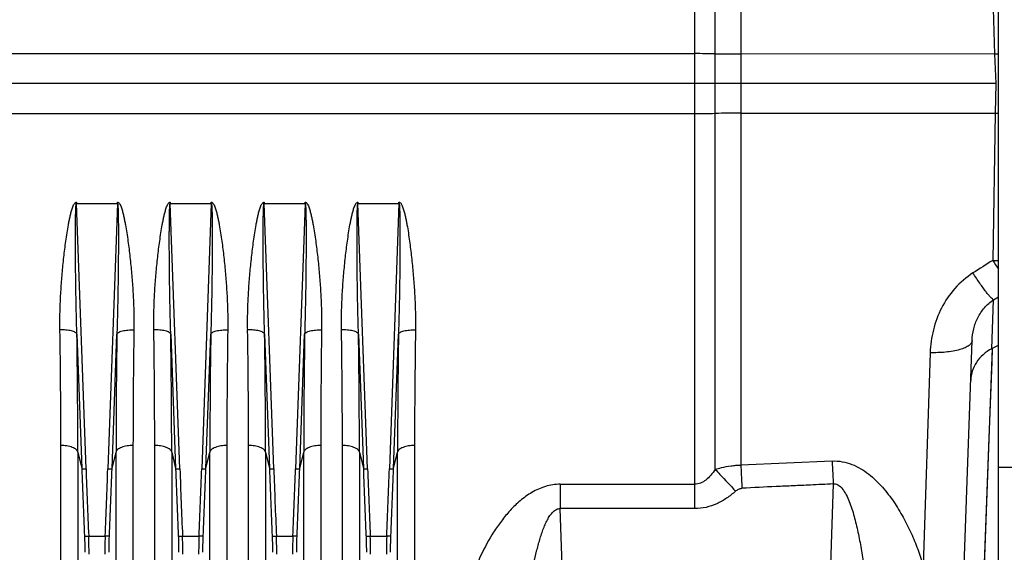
# Model space of a CAD drawing. Extents: x -3136 to 1181, y 8 to 2321.
# Tile 73 of 78: x 434 to 665, y 1061 to 1186. Entities that reach past the tile are written whole.
import ezdxf

# ---------------------------------------------------------------- set-up
doc = ezdxf.new("R2010")
doc.units = 0
doc.header["$LTSCALE"] = 65.395
doc.layers.get('0').update_dxf_attribs({"linetype": 'CONTINUOUS'})

msp = doc.modelspace()

# ---------------------------------------------------------------- linework, layer by layer
at = {"color": 9, "linetype": 'CONTINUOUS'}
for p, q in [((596.79, 1080.15), (596.79, 1370.92)), ((602.81, 1369.88), (602.81, 1081.16)), ((592.02, 1070.95), (592.02, 1286.08)), ((661.15, 1212.64), (662.31, 1177.61)), ((592.02, 1177.71), (321.37, 1177.71)), ((662.31, 1177.61), (602.81, 1177.65)), ((321.37, 1163.68), (592.02, 1163.68)), ((602.81, 1163.75), (662.43, 1163.78)), ((662.43, 1163.78), (661.86, 1129.21)), ((449.32, 1080.31), (447.07, 1142.58)), ((456.67, 1142.58), (454.43, 1080.31)), ((471.32, 1080.31), (469.07, 1142.58)), ((478.67, 1142.58), (476.43, 1080.31)), ((493.32, 1080.31), (491.07, 1142.58)), ((500.67, 1142.58), (498.43, 1080.31)), ((515.32, 1080.31), (513.07, 1142.58)), ((522.67, 1142.58), (520.43, 1080.31)), ((661.66, 1108.48), (662.06, 1119.97)), ((662.06, 1119.97), (663.22, 1120.67)), ((447.19, 1111.92), (448.33, 1080.34)), ((455.42, 1080.34), (456.56, 1111.92)), ((469.19, 1111.92), (470.33, 1080.34)), ((477.42, 1080.34), (478.56, 1111.92)), ((491.19, 1111.92), (492.33, 1080.34)), ((499.42, 1080.34), (500.56, 1111.92)), ((513.19, 1111.92), (514.33, 1080.34)), ((521.42, 1080.34), (522.56, 1111.92)), ((659.6, 1048.77), (661.82, 1108.57)), ((661.7, 1105.42), (661.82, 1108.57)), ((647.2, 1107.54), (645.54, 1057.62)), ((661.04, 1087.53), (661.7, 1105.42)), ((447.4, 1084.23), (448.33, 1080.34)), ((447.4, 1084.23), (447.4, 975.18)), ((455.42, 1080.34), (456.35, 1084.23)), ((456.35, 975.18), (456.35, 1084.23)), ((469.4, 1084.23), (470.33, 1080.34)), ((469.4, 1084.23), (469.4, 975.18)), ((477.42, 1080.34), (478.35, 1084.23)), ((478.35, 975.18), (478.35, 1084.23)), ((491.4, 1084.23), (492.33, 1080.34)), ((491.4, 1084.23), (491.4, 975.18)), ((499.42, 1080.34), (500.35, 1084.23)), ((500.35, 975.18), (500.35, 1084.23)), ((513.4, 1084.23), (514.33, 1080.34)), ((513.4, 1084.23), (513.4, 975.18)), ((521.42, 1080.34), (522.35, 1084.23)), ((522.35, 975.18), (522.35, 1084.23)), ((560.47, 1076.66), (592.02, 1076.66)), ((560.47, 1076.66), (560.47, 1070.95)), ((624.47, 1076.74), (620.07, 950.7)), ((592.02, 1070.95), (560.47, 1070.95)), ((564.67, 950.7), (560.47, 1070.95)), ((449.94, 1064.52), (453.81, 1064.52)), ((471.94, 1064.52), (475.81, 1064.52)), ((493.94, 1064.52), (497.81, 1064.52)), ((515.94, 1064.52), (519.81, 1064.52))]:
    msp.add_line(p, q, dxfattribs=at)
at = {"color": 7, "linetype": 'CONTINUOUS'}
for q in [(663.22, 1260.7), (874.22, 1080.7)]:
    msp.add_line((663.22, 1080.7), q, dxfattribs=at)
at = {"color": 2, "linetype": 'CONTINUOUS'}
for p, q in [((662.31, 1177.61), (662.55, 1170.7)), ((662.55, 1170.7), (662.43, 1163.78)), ((447.07, 1142.86), (447.07, 1142.58)), ((447.07, 1142.58), (456.67, 1142.58)), ((456.67, 1142.58), (456.67, 1142.86)), ((469.07, 1142.86), (469.07, 1142.58)), ((469.07, 1142.58), (478.67, 1142.58)), ((478.67, 1142.58), (478.67, 1142.86)), ((491.07, 1142.86), (491.07, 1142.58)), ((491.07, 1142.58), (500.67, 1142.58)), ((500.67, 1142.58), (500.67, 1142.86)), ((513.07, 1142.86), (513.07, 1142.58)), ((513.07, 1142.58), (522.67, 1142.58)), ((522.67, 1142.58), (522.67, 1142.86)), ((443.42, 978.62), (443.42, 1085.75)), ((460.33, 1085.75), (460.33, 978.62)), ((465.42, 978.62), (465.42, 1085.75)), ((482.33, 1085.75), (482.33, 978.62)), ((487.42, 978.62), (487.42, 1085.75)), ((504.33, 1085.75), (504.33, 978.62)), ((509.42, 978.62), (509.42, 1085.75)), ((526.33, 1085.75), (526.33, 978.62))]:
    msp.add_line(p, q, dxfattribs=at)
at = {"color": 6, "linetype": 'CONTINUOUS'}
for p, q in [((662.55, 1170.7), (321.37, 1170.7)), ((652.91, 992.76), (657.02, 1110.37)), ((661.82, 1108.57), (663.22, 1109.29)), ((624.21, 1082.11), (602.81, 1081.16)), ((663.22, 973.4), (663.22, 1080.7))]:
    msp.add_line(p, q, dxfattribs=at)
at = {"color": 9, "linetype": 'CONTINUOUS'}
msp.add_lwpolyline([(659.8, 1054.09), (659.87, 1056.02), (661.04, 1087.53)], dxfattribs=at)
for centre, radius, start, end in [((592.1, 773.45), 404.27, 89.3347, 90.0116), ((603.12, 1729.26), 551.61, 269.3426, 269.9678), ((592.04, 1578.87), 415.18, 269.9973, 270.6564), ((603.04, 626.6), 537.14, 90.0238, 90.6658), ((-1361.11, 1084.02), 1808.51, 0.00662, 0.88408), ((2315.57, 1083.63), 1859.22, 179.12789, 179.98141), ((-1339.11, 1084.02), 1808.51, 0.00662, 0.88408), ((2337.57, 1083.63), 1859.22, 179.12789, 179.98141), ((-1317.11, 1084.02), 1808.51, 0.00662, 0.88408), ((2359.57, 1083.63), 1859.22, 179.12789, 179.98141), ((-1295.11, 1084.02), 1808.51, 0.00662, 0.88408), ((2381.57, 1083.63), 1859.22, 179.12789, 179.98141), ((2986.69, 1172.06), 2540.02, 182.06931, 182.42585), ((2988.1, 1172.09), 2540.44, 182.07039, 182.42675), ((-2076.81, 1171.8), 2532.89, 357.5727, 357.93012), ((-2079.16, 1171.91), 2536.23, 357.57388, 357.93096), ((3008.69, 1172.06), 2540.02, 182.06931, 182.42585), ((3010.1, 1172.09), 2540.44, 182.07039, 182.42675), ((-2054.81, 1171.8), 2532.89, 357.5727, 357.93012), ((-2057.16, 1171.91), 2536.23, 357.57388, 357.93096), ((3030.69, 1172.06), 2540.02, 182.06931, 182.42585), ((3032.1, 1172.09), 2540.44, 182.07039, 182.42675), ((-2032.81, 1171.8), 2532.89, 357.5727, 357.93012), ((-2035.16, 1171.91), 2536.23, 357.57388, 357.93096), ((3052.69, 1172.06), 2540.02, 182.06931, 182.42585), ((3054.1, 1172.09), 2540.44, 182.07039, 182.42675), ((-2010.81, 1171.8), 2532.89, 357.5727, 357.93012), ((-2013.16, 1171.91), 2536.23, 357.57388, 357.93096)]:
    msp.add_arc(centre, radius, start, end, dxfattribs=at)
at = {"color": 2, "linetype": 'CONTINUOUS'}
for centre, radius, start, end in [((672.24, 888.09), 289.69, 91.7834, 91.9636), ((667.27, 1451.18), 287.43, 269.0356, 269.1934), ((739.02, 1177.89), 91.23, 212.2466, 213.8188), ((662.48, 1176.29), 47.09, 269.2464, 270.9069), ((-1295.81, 1085.54), 1739.23, 0.00691, 0.90151), ((2248.33, 1085.15), 1788, 179.11069, 179.98089), ((-1273.81, 1085.54), 1739.23, 0.00691, 0.90151), ((2270.33, 1085.15), 1788, 179.11069, 179.98089), ((-1251.81, 1085.54), 1739.23, 0.00691, 0.90151), ((2292.33, 1085.15), 1788, 179.11069, 179.98089), ((-1229.81, 1085.54), 1739.23, 0.00691, 0.90151), ((2314.33, 1085.15), 1788, 179.11069, 179.98089)]:
    msp.add_arc(centre, radius, start, end, dxfattribs=at)
at = {"color": 6, "linetype": 'CONTINUOUS'}
msp.add_arc((642.16, 1146.47), 42.7, 297.1746, 297.4203, dxfattribs=at)
at = {"color": 2, "linetype": 'CONTINUOUS'}
for points, knots in [([(443.21, 1112.91), (443.18, 1114.16), (443.2, 1116.67), (443.33, 1120.44), (443.57, 1124.23), (443.85, 1127.4), (444.12, 1129.93), (444.34, 1131.83), (444.59, 1133.74), (444.87, 1135.64), (445.13, 1137.23), (445.37, 1138.49), (445.56, 1139.44), (445.78, 1140.38), (446, 1141.16), (446.21, 1141.77), (446.37, 1142.14), (446.52, 1142.42), (446.66, 1142.62), (446.81, 1142.77), (446.95, 1142.85), (447.03, 1142.86), (447.07, 1142.86)], [0, 0, 0, 0, 0.122946, 0.246566, 0.370818, 0.495654, 0.558276, 0.621025, 0.683896, 0.746882, 0.809978, 0.841567, 0.873182, 0.904824, 0.936492, 0.95234, 0.968197, 0.976134, 0.984075, 0.992017, 0.996012, 1, 1, 1, 1]), ([(456.67, 1142.86), (456.71, 1142.86), (456.8, 1142.85), (456.94, 1142.77), (457.09, 1142.62), (457.22, 1142.42), (457.38, 1142.14), (457.54, 1141.77), (457.75, 1141.16), (457.96, 1140.38), (458.18, 1139.44), (458.38, 1138.49), (458.62, 1137.23), (458.88, 1135.64), (459.16, 1133.74), (459.4, 1131.83), (459.63, 1129.93), (459.89, 1127.4), (460.17, 1124.23), (460.41, 1120.44), (460.55, 1116.67), (460.56, 1114.16), (460.54, 1112.91)], [0, 0, 0, 0, 0.00399, 0.007982, 0.015925, 0.023868, 0.031806, 0.047663, 0.063511, 0.095178, 0.12682, 0.158435, 0.190024, 0.25312, 0.316106, 0.378976, 0.441725, 0.504347, 0.629182, 0.753434, 0.877054, 1, 1, 1, 1]), ([(465.21, 1112.91), (465.18, 1114.16), (465.2, 1116.67), (465.33, 1120.44), (465.57, 1124.23), (465.85, 1127.4), (466.12, 1129.93), (466.34, 1131.83), (466.59, 1133.74), (466.87, 1135.64), (467.13, 1137.23), (467.37, 1138.49), (467.56, 1139.44), (467.78, 1140.38), (468, 1141.16), (468.21, 1141.77), (468.37, 1142.14), (468.52, 1142.42), (468.66, 1142.62), (468.81, 1142.77), (468.95, 1142.85), (469.03, 1142.86), (469.07, 1142.86)], [0, 0, 0, 0, 0.122946, 0.246566, 0.370818, 0.495654, 0.558276, 0.621025, 0.683896, 0.746882, 0.809978, 0.841567, 0.873182, 0.904824, 0.936492, 0.95234, 0.968197, 0.976134, 0.984075, 0.992017, 0.996012, 1, 1, 1, 1]), ([(478.67, 1142.86), (478.71, 1142.86), (478.8, 1142.85), (478.94, 1142.77), (479.09, 1142.62), (479.22, 1142.42), (479.38, 1142.14), (479.54, 1141.77), (479.75, 1141.16), (479.96, 1140.38), (480.18, 1139.44), (480.38, 1138.49), (480.62, 1137.23), (480.88, 1135.64), (481.16, 1133.74), (481.4, 1131.83), (481.63, 1129.93), (481.89, 1127.4), (482.17, 1124.23), (482.41, 1120.44), (482.55, 1116.67), (482.56, 1114.16), (482.54, 1112.91)], [0, 0, 0, 0, 0.00399, 0.007982, 0.015925, 0.023868, 0.031806, 0.047663, 0.063511, 0.095178, 0.12682, 0.158435, 0.190024, 0.25312, 0.316106, 0.378976, 0.441725, 0.504347, 0.629182, 0.753434, 0.877054, 1, 1, 1, 1]), ([(487.21, 1112.91), (487.18, 1114.16), (487.2, 1116.67), (487.33, 1120.44), (487.57, 1124.23), (487.85, 1127.4), (488.12, 1129.93), (488.34, 1131.83), (488.59, 1133.74), (488.87, 1135.64), (489.13, 1137.23), (489.37, 1138.49), (489.56, 1139.44), (489.78, 1140.38), (490, 1141.16), (490.21, 1141.77), (490.37, 1142.14), (490.52, 1142.42), (490.66, 1142.62), (490.81, 1142.77), (490.95, 1142.85), (491.03, 1142.86), (491.07, 1142.86)], [0, 0, 0, 0, 0.122946, 0.246566, 0.370818, 0.495654, 0.558276, 0.621025, 0.683896, 0.746882, 0.809978, 0.841567, 0.873182, 0.904824, 0.936492, 0.95234, 0.968197, 0.976134, 0.984075, 0.992017, 0.996012, 1, 1, 1, 1]), ([(500.67, 1142.86), (500.71, 1142.86), (500.8, 1142.85), (500.94, 1142.77), (501.09, 1142.62), (501.22, 1142.42), (501.38, 1142.14), (501.54, 1141.77), (501.75, 1141.16), (501.96, 1140.38), (502.18, 1139.44), (502.38, 1138.49), (502.62, 1137.23), (502.88, 1135.64), (503.16, 1133.74), (503.4, 1131.83), (503.63, 1129.93), (503.89, 1127.4), (504.17, 1124.23), (504.41, 1120.44), (504.55, 1116.67), (504.56, 1114.16), (504.54, 1112.91)], [0, 0, 0, 0, 0.00399, 0.007982, 0.015925, 0.023868, 0.031806, 0.047663, 0.063511, 0.095178, 0.12682, 0.158435, 0.190024, 0.25312, 0.316106, 0.378976, 0.441725, 0.504347, 0.629182, 0.753434, 0.877054, 1, 1, 1, 1]), ([(509.21, 1112.91), (509.18, 1114.16), (509.2, 1116.67), (509.33, 1120.44), (509.57, 1124.23), (509.85, 1127.4), (510.12, 1129.93), (510.34, 1131.83), (510.59, 1133.74), (510.87, 1135.64), (511.13, 1137.23), (511.37, 1138.49), (511.56, 1139.44), (511.78, 1140.38), (512, 1141.16), (512.21, 1141.77), (512.37, 1142.14), (512.52, 1142.42), (512.66, 1142.62), (512.81, 1142.77), (512.95, 1142.85), (513.03, 1142.86), (513.07, 1142.86)], [0, 0, 0, 0, 0.122946, 0.246566, 0.370818, 0.495654, 0.558276, 0.621025, 0.683896, 0.746882, 0.809978, 0.841567, 0.873182, 0.904824, 0.936492, 0.95234, 0.968197, 0.976134, 0.984075, 0.992017, 0.996012, 1, 1, 1, 1]), ([(522.67, 1142.86), (522.71, 1142.86), (522.8, 1142.85), (522.94, 1142.77), (523.09, 1142.62), (523.22, 1142.42), (523.38, 1142.14), (523.54, 1141.77), (523.75, 1141.16), (523.96, 1140.38), (524.18, 1139.44), (524.38, 1138.49), (524.62, 1137.23), (524.88, 1135.64), (525.16, 1133.74), (525.4, 1131.83), (525.63, 1129.93), (525.89, 1127.4), (526.17, 1124.23), (526.41, 1120.44), (526.55, 1116.67), (526.56, 1114.16), (526.54, 1112.91)], [0, 0, 0, 0, 0.00399, 0.007982, 0.015925, 0.023868, 0.031806, 0.047663, 0.063511, 0.095178, 0.12682, 0.158435, 0.190024, 0.25312, 0.316106, 0.378976, 0.441725, 0.504347, 0.629182, 0.753434, 0.877054, 1, 1, 1, 1])]:
    msp.add_open_spline(points, degree=3, knots=knots, dxfattribs=at)
at = {"color": 9, "linetype": 'CONTINUOUS'}
for points, knots in [([(447.19, 1111.92), (447.14, 1113.21), (447.07, 1115.79), (446.99, 1119.66), (446.93, 1122.88), (446.9, 1125.47), (446.88, 1127.41), (446.86, 1129.34), (446.85, 1131.28), (446.84, 1132.9), (446.84, 1134.19), (446.84, 1135.16), (446.85, 1136.13), (446.85, 1137.09), (446.86, 1138.06), (446.87, 1138.86), (446.88, 1139.5), (446.89, 1139.98), (446.9, 1140.46), (446.91, 1140.93), (446.92, 1141.32), (446.94, 1141.63), (446.95, 1141.86), (446.97, 1142.08), (446.99, 1142.26), (447, 1142.4), (447.02, 1142.49), (447.03, 1142.54), (447.06, 1142.59), (447.07, 1142.58)], [0, 0, 0, 0, 0.125859, 0.25196, 0.378227, 0.441403, 0.504597, 0.567798, 0.630996, 0.694172, 0.725745, 0.757302, 0.788835, 0.820335, 0.851787, 0.883163, 0.89881, 0.914416, 0.929964, 0.945426, 0.960748, 0.968323, 0.9758, 0.983119, 0.990137, 0.993433, 0.996401, 0.998767, 1, 1, 1, 1]), ([(456.67, 1142.58), (456.69, 1142.59), (456.71, 1142.54), (456.72, 1142.49), (456.74, 1142.4), (456.76, 1142.26), (456.78, 1142.08), (456.79, 1141.86), (456.81, 1141.63), (456.82, 1141.32), (456.84, 1140.93), (456.85, 1140.46), (456.86, 1139.98), (456.87, 1139.5), (456.88, 1138.86), (456.89, 1138.06), (456.9, 1137.09), (456.9, 1136.13), (456.9, 1135.16), (456.9, 1134.19), (456.9, 1132.9), (456.9, 1131.28), (456.88, 1129.34), (456.87, 1127.41), (456.85, 1125.47), (456.81, 1122.88), (456.76, 1119.66), (456.67, 1115.79), (456.6, 1113.21), (456.56, 1111.92)], [0, 0, 0, 0, 0.001233, 0.003599, 0.006567, 0.009863, 0.01688, 0.0242, 0.031676, 0.039251, 0.054573, 0.070036, 0.085584, 0.10119, 0.116836, 0.148213, 0.179665, 0.211165, 0.242698, 0.274255, 0.305827, 0.369004, 0.432201, 0.495403, 0.558596, 0.621773, 0.74804, 0.874141, 1, 1, 1, 1]), ([(469.19, 1111.92), (469.14, 1113.21), (469.07, 1115.79), (468.99, 1119.66), (468.93, 1122.88), (468.9, 1125.47), (468.88, 1127.41), (468.86, 1129.34), (468.85, 1131.28), (468.84, 1132.9), (468.84, 1134.19), (468.84, 1135.16), (468.85, 1136.13), (468.85, 1137.09), (468.86, 1138.06), (468.87, 1138.86), (468.88, 1139.5), (468.89, 1139.98), (468.9, 1140.46), (468.91, 1140.93), (468.92, 1141.32), (468.94, 1141.63), (468.95, 1141.86), (468.97, 1142.08), (468.99, 1142.26), (469, 1142.4), (469.02, 1142.49), (469.03, 1142.54), (469.06, 1142.59), (469.07, 1142.58)], [0, 0, 0, 0, 0.125859, 0.25196, 0.378227, 0.441403, 0.504597, 0.567798, 0.630996, 0.694172, 0.725745, 0.757302, 0.788835, 0.820335, 0.851787, 0.883163, 0.89881, 0.914416, 0.929964, 0.945426, 0.960748, 0.968323, 0.9758, 0.983119, 0.990137, 0.993433, 0.996401, 0.998767, 1, 1, 1, 1]), ([(478.67, 1142.58), (478.69, 1142.59), (478.71, 1142.54), (478.72, 1142.49), (478.74, 1142.4), (478.76, 1142.26), (478.78, 1142.08), (478.79, 1141.86), (478.81, 1141.63), (478.82, 1141.32), (478.84, 1140.93), (478.85, 1140.46), (478.86, 1139.98), (478.87, 1139.5), (478.88, 1138.86), (478.89, 1138.06), (478.9, 1137.09), (478.9, 1136.13), (478.9, 1135.16), (478.9, 1134.19), (478.9, 1132.9), (478.9, 1131.28), (478.88, 1129.34), (478.87, 1127.41), (478.85, 1125.47), (478.81, 1122.88), (478.76, 1119.66), (478.67, 1115.79), (478.6, 1113.21), (478.56, 1111.92)], [0, 0, 0, 0, 0.001233, 0.003599, 0.006567, 0.009863, 0.01688, 0.0242, 0.031676, 0.039251, 0.054573, 0.070036, 0.085584, 0.10119, 0.116836, 0.148213, 0.179665, 0.211165, 0.242698, 0.274255, 0.305827, 0.369004, 0.432201, 0.495403, 0.558596, 0.621773, 0.74804, 0.874141, 1, 1, 1, 1]), ([(491.19, 1111.92), (491.14, 1113.21), (491.07, 1115.79), (490.99, 1119.66), (490.93, 1122.88), (490.9, 1125.47), (490.88, 1127.41), (490.86, 1129.34), (490.85, 1131.28), (490.84, 1132.9), (490.84, 1134.19), (490.84, 1135.16), (490.85, 1136.13), (490.85, 1137.09), (490.86, 1138.06), (490.87, 1138.86), (490.88, 1139.5), (490.89, 1139.98), (490.9, 1140.46), (490.91, 1140.93), (490.92, 1141.32), (490.94, 1141.63), (490.95, 1141.86), (490.97, 1142.08), (490.99, 1142.26), (491, 1142.4), (491.02, 1142.49), (491.03, 1142.54), (491.06, 1142.59), (491.07, 1142.58)], [0, 0, 0, 0, 0.125859, 0.25196, 0.378227, 0.441403, 0.504597, 0.567798, 0.630996, 0.694172, 0.725745, 0.757302, 0.788835, 0.820335, 0.851787, 0.883163, 0.89881, 0.914416, 0.929964, 0.945426, 0.960748, 0.968323, 0.9758, 0.983119, 0.990137, 0.993433, 0.996401, 0.998767, 1, 1, 1, 1]), ([(500.67, 1142.58), (500.69, 1142.59), (500.71, 1142.54), (500.72, 1142.49), (500.74, 1142.4), (500.76, 1142.26), (500.78, 1142.08), (500.79, 1141.86), (500.81, 1141.63), (500.82, 1141.32), (500.84, 1140.93), (500.85, 1140.46), (500.86, 1139.98), (500.87, 1139.5), (500.88, 1138.86), (500.89, 1138.06), (500.9, 1137.09), (500.9, 1136.13), (500.9, 1135.16), (500.9, 1134.19), (500.9, 1132.9), (500.9, 1131.28), (500.88, 1129.34), (500.87, 1127.41), (500.85, 1125.47), (500.81, 1122.88), (500.76, 1119.66), (500.67, 1115.79), (500.6, 1113.21), (500.56, 1111.92)], [0, 0, 0, 0, 0.001233, 0.003599, 0.006567, 0.009863, 0.01688, 0.0242, 0.031676, 0.039251, 0.054573, 0.070036, 0.085584, 0.10119, 0.116836, 0.148213, 0.179665, 0.211165, 0.242698, 0.274255, 0.305827, 0.369004, 0.432201, 0.495403, 0.558596, 0.621773, 0.74804, 0.874141, 1, 1, 1, 1]), ([(513.19, 1111.92), (513.14, 1113.21), (513.07, 1115.79), (512.99, 1119.66), (512.93, 1122.88), (512.9, 1125.47), (512.88, 1127.41), (512.86, 1129.34), (512.85, 1131.28), (512.84, 1132.9), (512.84, 1134.19), (512.84, 1135.16), (512.85, 1136.13), (512.85, 1137.09), (512.86, 1138.06), (512.87, 1138.86), (512.88, 1139.5), (512.89, 1139.98), (512.9, 1140.46), (512.91, 1140.93), (512.92, 1141.32), (512.94, 1141.63), (512.95, 1141.86), (512.97, 1142.08), (512.99, 1142.26), (513, 1142.4), (513.02, 1142.49), (513.03, 1142.54), (513.06, 1142.59), (513.07, 1142.58)], [0, 0, 0, 0, 0.125859, 0.25196, 0.378227, 0.441403, 0.504597, 0.567798, 0.630996, 0.694172, 0.725745, 0.757302, 0.788835, 0.820335, 0.851787, 0.883163, 0.89881, 0.914416, 0.929964, 0.945426, 0.960748, 0.968323, 0.9758, 0.983119, 0.990137, 0.993433, 0.996401, 0.998767, 1, 1, 1, 1]), ([(522.67, 1142.58), (522.69, 1142.59), (522.71, 1142.54), (522.72, 1142.49), (522.74, 1142.4), (522.76, 1142.26), (522.78, 1142.08), (522.79, 1141.86), (522.81, 1141.63), (522.82, 1141.32), (522.84, 1140.93), (522.85, 1140.46), (522.86, 1139.98), (522.87, 1139.5), (522.88, 1138.86), (522.89, 1138.06), (522.9, 1137.09), (522.9, 1136.13), (522.9, 1135.16), (522.9, 1134.19), (522.9, 1132.9), (522.9, 1131.28), (522.88, 1129.34), (522.87, 1127.41), (522.85, 1125.47), (522.81, 1122.88), (522.76, 1119.66), (522.67, 1115.79), (522.6, 1113.21), (522.56, 1111.92)], [0, 0, 0, 0, 0.001233, 0.003599, 0.006567, 0.009863, 0.01688, 0.0242, 0.031676, 0.039251, 0.054573, 0.070036, 0.085584, 0.10119, 0.116836, 0.148213, 0.179665, 0.211165, 0.242698, 0.274255, 0.305827, 0.369004, 0.432201, 0.495403, 0.558596, 0.621773, 0.74804, 0.874141, 1, 1, 1, 1]), ([(657.23, 1126.25), (655.66, 1125.25), (652.81, 1122.78), (649.68, 1118.14), (647.76, 1112.97), (647.26, 1109.34), (647.2, 1107.54)], [0, 0, 0, 0, 0.254305, 0.506008, 0.754589, 1, 1, 1, 1]), ([(662.06, 1119.97), (661.96, 1120.01), (661.72, 1120.19), (661.33, 1120.57), (660.84, 1121.14), (660.24, 1121.89), (659.55, 1122.81), (658.52, 1124.27), (657.75, 1125.44), (657.23, 1126.25)], [0, 0, 0, 0, 0.04236, 0.10998, 0.204987, 0.326555, 0.472393, 0.637414, 1, 1, 1, 1]), ([(657.02, 1110.37), (657.05, 1111.3), (657.3, 1113.16), (658.26, 1115.81), (659.83, 1118.19), (661.27, 1119.45), (662.06, 1119.97)], [0, 0, 0, 0, 0.247187, 0.496651, 0.747861, 1, 1, 1, 1]), ([(447.19, 1111.92), (447.16, 1112), (447.05, 1112.15), (446.77, 1112.34), (446.38, 1112.51), (445.86, 1112.66), (445.26, 1112.78), (444.36, 1112.89), (443.67, 1112.91), (443.21, 1112.91)], [0, 0, 0, 0, 0.054884, 0.130896, 0.233224, 0.360693, 0.509197, 0.670922, 1, 1, 1, 1]), ([(456.56, 1111.92), (456.59, 1112), (456.7, 1112.15), (456.97, 1112.34), (457.37, 1112.51), (457.88, 1112.66), (458.49, 1112.78), (459.38, 1112.89), (460.08, 1112.91), (460.54, 1112.91)], [0, 0, 0, 0, 0.054884, 0.130896, 0.233224, 0.360692, 0.509196, 0.670922, 1, 1, 1, 1]), ([(469.19, 1111.92), (469.16, 1112), (469.05, 1112.15), (468.77, 1112.34), (468.38, 1112.51), (467.86, 1112.66), (467.26, 1112.78), (466.36, 1112.89), (465.67, 1112.91), (465.21, 1112.91)], [0, 0, 0, 0, 0.054884, 0.130896, 0.233224, 0.360693, 0.509197, 0.670922, 1, 1, 1, 1]), ([(478.56, 1111.92), (478.59, 1112), (478.7, 1112.15), (478.97, 1112.34), (479.37, 1112.51), (479.88, 1112.66), (480.49, 1112.78), (481.38, 1112.89), (482.08, 1112.91), (482.54, 1112.91)], [0, 0, 0, 0, 0.054884, 0.130896, 0.233224, 0.360692, 0.509196, 0.670922, 1, 1, 1, 1]), ([(491.19, 1111.92), (491.16, 1112), (491.05, 1112.15), (490.77, 1112.34), (490.38, 1112.51), (489.86, 1112.66), (489.26, 1112.78), (488.36, 1112.89), (487.67, 1112.91), (487.21, 1112.91)], [0, 0, 0, 0, 0.054884, 0.130896, 0.233224, 0.360693, 0.509197, 0.670922, 1, 1, 1, 1]), ([(500.56, 1111.92), (500.59, 1112), (500.7, 1112.15), (500.97, 1112.34), (501.37, 1112.51), (501.88, 1112.66), (502.49, 1112.78), (503.38, 1112.89), (504.08, 1112.91), (504.54, 1112.91)], [0, 0, 0, 0, 0.054884, 0.130896, 0.233224, 0.360692, 0.509196, 0.670922, 1, 1, 1, 1]), ([(513.19, 1111.92), (513.16, 1112), (513.05, 1112.15), (512.77, 1112.34), (512.38, 1112.51), (511.86, 1112.66), (511.26, 1112.78), (510.36, 1112.89), (509.67, 1112.91), (509.21, 1112.91)], [0, 0, 0, 0, 0.054884, 0.130896, 0.233224, 0.360693, 0.509197, 0.670922, 1, 1, 1, 1]), ([(522.56, 1111.92), (522.59, 1112), (522.7, 1112.15), (522.97, 1112.34), (523.37, 1112.51), (523.88, 1112.66), (524.49, 1112.78), (525.38, 1112.89), (526.08, 1112.91), (526.54, 1112.91)], [0, 0, 0, 0, 0.054884, 0.130896, 0.233224, 0.360692, 0.509196, 0.670922, 1, 1, 1, 1]), ([(657.02, 1110.37), (657.01, 1110.28), (656.98, 1110.08), (656.84, 1109.79), (656.61, 1109.51), (656.14, 1109.1), (655.3, 1108.65), (654.04, 1108.21), (652.5, 1107.87), (650.79, 1107.64), (649, 1107.53), (647.79, 1107.53), (647.2, 1107.54)], [0, 0, 0, 0, 0.026378, 0.05545, 0.088921, 0.128074, 0.226254, 0.351772, 0.500465, 0.664364, 0.833895, 1, 1, 1, 1]), ([(447.4, 1084.23), (447.35, 1084.45), (447.08, 1084.78), (446.6, 1085.1), (446.08, 1085.34), (445.48, 1085.52), (444.58, 1085.7), (443.88, 1085.75), (443.42, 1085.75)], [0, 0, 0, 0, 0.154846, 0.261873, 0.389125, 0.533438, 0.688273, 1, 1, 1, 1]), ([(460.33, 1085.75), (459.86, 1085.75), (459.16, 1085.7), (458.27, 1085.52), (457.66, 1085.34), (457.15, 1085.1), (456.66, 1084.78), (456.4, 1084.45), (456.35, 1084.23)], [0, 0, 0, 0, 0.311727, 0.466562, 0.610875, 0.738127, 0.845154, 1, 1, 1, 1]), ([(469.4, 1084.23), (469.35, 1084.45), (469.08, 1084.78), (468.6, 1085.1), (468.08, 1085.34), (467.48, 1085.52), (466.58, 1085.7), (465.88, 1085.75), (465.42, 1085.75)], [0, 0, 0, 0, 0.154846, 0.261873, 0.389125, 0.533438, 0.688273, 1, 1, 1, 1]), ([(482.33, 1085.75), (481.86, 1085.75), (481.16, 1085.7), (480.27, 1085.52), (479.66, 1085.34), (479.15, 1085.1), (478.66, 1084.78), (478.4, 1084.45), (478.35, 1084.23)], [0, 0, 0, 0, 0.311727, 0.466562, 0.610875, 0.738127, 0.845154, 1, 1, 1, 1]), ([(491.4, 1084.23), (491.35, 1084.45), (491.08, 1084.78), (490.6, 1085.1), (490.08, 1085.34), (489.48, 1085.52), (488.58, 1085.7), (487.88, 1085.75), (487.42, 1085.75)], [0, 0, 0, 0, 0.154846, 0.261873, 0.389125, 0.533438, 0.688273, 1, 1, 1, 1]), ([(504.33, 1085.75), (503.86, 1085.75), (503.16, 1085.7), (502.27, 1085.52), (501.66, 1085.34), (501.15, 1085.1), (500.66, 1084.78), (500.4, 1084.45), (500.35, 1084.23)], [0, 0, 0, 0, 0.311727, 0.466562, 0.610875, 0.738127, 0.845154, 1, 1, 1, 1]), ([(513.4, 1084.23), (513.35, 1084.45), (513.08, 1084.78), (512.6, 1085.1), (512.08, 1085.34), (511.48, 1085.52), (510.58, 1085.7), (509.88, 1085.75), (509.42, 1085.75)], [0, 0, 0, 0, 0.154846, 0.261873, 0.389125, 0.533438, 0.688273, 1, 1, 1, 1]), ([(526.33, 1085.75), (525.86, 1085.75), (525.16, 1085.7), (524.27, 1085.52), (523.66, 1085.34), (523.15, 1085.1), (522.66, 1084.78), (522.4, 1084.45), (522.35, 1084.23)], [0, 0, 0, 0, 0.311727, 0.466562, 0.610875, 0.738127, 0.845154, 1, 1, 1, 1]), ([(448.33, 1080.34), (448.34, 1080.33), (448.37, 1080.33), (448.44, 1080.32), (448.53, 1080.31), (448.71, 1080.3), (448.98, 1080.3), (449.2, 1080.31), (449.32, 1080.31)], [0, 0, 0, 0, 0.035979, 0.103514, 0.201108, 0.325679, 0.638409, 1, 1, 1, 1]), ([(454.43, 1080.31), (454.55, 1080.31), (454.77, 1080.3), (455.04, 1080.3), (455.21, 1080.31), (455.31, 1080.32), (455.38, 1080.33), (455.41, 1080.33), (455.42, 1080.34)], [0, 0, 0, 0, 0.361552, 0.674267, 0.798852, 0.896468, 0.964017, 1, 1, 1, 1]), ([(470.33, 1080.34), (470.34, 1080.33), (470.37, 1080.33), (470.44, 1080.32), (470.53, 1080.31), (470.71, 1080.3), (470.98, 1080.3), (471.2, 1080.31), (471.32, 1080.31)], [0, 0, 0, 0, 0.035979, 0.103514, 0.201108, 0.325679, 0.638409, 1, 1, 1, 1]), ([(476.43, 1080.31), (476.55, 1080.31), (476.77, 1080.3), (477.04, 1080.3), (477.21, 1080.31), (477.31, 1080.32), (477.38, 1080.33), (477.41, 1080.33), (477.42, 1080.34)], [0, 0, 0, 0, 0.361552, 0.674267, 0.798852, 0.896468, 0.964017, 1, 1, 1, 1]), ([(492.33, 1080.34), (492.34, 1080.33), (492.37, 1080.33), (492.44, 1080.32), (492.53, 1080.31), (492.71, 1080.3), (492.98, 1080.3), (493.2, 1080.31), (493.32, 1080.31)], [0, 0, 0, 0, 0.035979, 0.103514, 0.201108, 0.325679, 0.638409, 1, 1, 1, 1]), ([(498.43, 1080.31), (498.55, 1080.31), (498.77, 1080.3), (499.04, 1080.3), (499.21, 1080.31), (499.31, 1080.32), (499.38, 1080.33), (499.41, 1080.33), (499.42, 1080.34)], [0, 0, 0, 0, 0.361552, 0.674267, 0.798852, 0.896468, 0.964017, 1, 1, 1, 1]), ([(514.33, 1080.34), (514.34, 1080.33), (514.37, 1080.33), (514.44, 1080.32), (514.53, 1080.31), (514.71, 1080.3), (514.98, 1080.3), (515.2, 1080.31), (515.32, 1080.31)], [0, 0, 0, 0, 0.035979, 0.103514, 0.201108, 0.325679, 0.638409, 1, 1, 1, 1]), ([(520.43, 1080.31), (520.55, 1080.31), (520.77, 1080.3), (521.04, 1080.3), (521.21, 1080.31), (521.31, 1080.32), (521.38, 1080.33), (521.41, 1080.33), (521.42, 1080.34)], [0, 0, 0, 0, 0.361552, 0.674267, 0.798852, 0.896468, 0.964017, 1, 1, 1, 1]), ([(596.79, 1080.15), (597.28, 1080.31), (598.5, 1080.66), (600.13, 1080.96), (601.66, 1081.12), (602.43, 1081.15), (602.81, 1081.16)], [0, 0, 0, 0, 0.247909, 0.622774, 0.811227, 1, 1, 1, 1]), ([(602.81, 1081.16), (602.83, 1080.73), (602.92, 1078.91), (603.01, 1077.1), (603.08, 1075.73)], [0, 0, 0, 0, 0.239225, 1, 1, 1, 1]), ([(624.21, 1082.11), (625, 1082.15), (626.59, 1082.05), (628.86, 1081.4), (630.94, 1080.37), (633.42, 1078.65), (636.07, 1076.06), (638.7, 1072.59), (640.91, 1068.96), (642.77, 1065.23), (644.32, 1061.46), (645.17, 1058.9), (645.54, 1057.62)], [0, 0, 0, 0, 0.068638, 0.136597, 0.203498, 0.269294, 0.397854, 0.523317, 0.646124, 0.766471, 0.884427, 1, 1, 1, 1]), ([(624.21, 1082.11), (624.23, 1081.67), (624.32, 1079.88), (624.41, 1078.09), (624.47, 1076.74)], [0, 0, 0, 0, 0.24509, 1, 1, 1, 1]), ([(596.79, 1080.15), (596.48, 1079.67), (595.83, 1078.78), (594.7, 1077.64), (593.43, 1076.86), (592.47, 1076.66), (592.02, 1076.66)], [0, 0, 0, 0, 0.27876, 0.538585, 0.777266, 1, 1, 1, 1]), ([(596.79, 1080.15), (597.17, 1079.76), (598.78, 1078.07), (600.37, 1076.36), (601.57, 1075.03)], [0, 0, 0, 0, 0.232176, 1, 1, 1, 1]), ([(560.47, 1076.66), (559.89, 1076.66), (558.71, 1076.57), (556.44, 1076.05), (553.8, 1074.86), (551.07, 1072.88), (548.7, 1070.57), (546.65, 1068.07), (544.27, 1064.62), (541.83, 1060.12), (539.58, 1054.57), (537.99, 1049), (537.06, 1043.48), (536.92, 1039.81), (536.99, 1038.01)], [0, 0, 0, 0, 0.036096, 0.071983, 0.142479, 0.211287, 0.278553, 0.344487, 0.409239, 0.535447, 0.657568, 0.775643, 0.889707, 1, 1, 1, 1]), ([(601.57, 1075.03), (601.79, 1075.23), (602.25, 1075.56), (602.81, 1075.71), (603.08, 1075.73)], [0, 0, 0, 0, 0.526729, 1, 1, 1, 1]), ([(624.47, 1076.74), (624.65, 1076.77), (625.02, 1076.77), (625.56, 1076.58), (626.06, 1076.23), (626.7, 1075.57), (627.39, 1074.48), (628.09, 1072.99), (628.71, 1071.34), (629.25, 1069.58), (629.74, 1067.75), (630.33, 1065.23), (630.96, 1062.01), (631.57, 1058.09), (632.07, 1054.12), (632.33, 1051.47), (632.44, 1050.13)], [0, 0, 0, 0, 0.018546, 0.037641, 0.05845, 0.081425, 0.133217, 0.190897, 0.252396, 0.316399, 0.382081, 0.448968, 0.584972, 0.722719, 0.861263, 1, 1, 1, 1]), ([(601.57, 1075.03), (600.91, 1074.44), (599.52, 1073.34), (597.2, 1072.02), (594.68, 1071.15), (592.9, 1070.95), (592.02, 1070.95)], [0, 0, 0, 0, 0.249948, 0.499941, 0.749981, 1, 1, 1, 1]), ([(551.98, 1028.63), (551.91, 1030.58), (551.88, 1034.5), (552.09, 1040.41), (552.48, 1045.35), (552.91, 1049.31), (553.3, 1052.26), (553.76, 1055.19), (554.3, 1058.09), (554.92, 1060.92), (555.53, 1063.22), (556.09, 1064.99), (556.54, 1066.26), (556.96, 1067.27), (557.32, 1068.03), (557.7, 1068.74), (558.19, 1069.52), (558.86, 1070.31), (559.51, 1070.76), (560.07, 1070.93), (560.34, 1070.95), (560.47, 1070.95)], [0, 0, 0, 0, 0.131137, 0.26408, 0.398046, 0.46515, 0.532148, 0.59887, 0.66507, 0.730383, 0.794227, 0.825312, 0.855591, 0.884811, 0.898888, 0.912535, 0.938281, 0.961428, 0.981655, 0.990938, 1, 1, 1, 1]), ([(448.95, 1064.55), (448.96, 1064.21), (449.01, 1062.92), (449.03, 1061.64), (449.03, 1060.69)], [0, 0, 0, 0, 0.261306, 1, 1, 1, 1]), ([(448.95, 1064.54), (448.95, 1064.54), (448.99, 1064.53), (449.05, 1064.52), (449.15, 1064.52), (449.33, 1064.51), (449.6, 1064.51), (449.82, 1064.52), (449.94, 1064.52)], [0, 0, 0, 0, 0.032837, 0.097426, 0.195995, 0.325335, 0.65043, 1, 1, 1, 1]), ([(450.03, 1060.24), (450.03, 1060.58), (450.02, 1062), (449.98, 1063.43), (449.94, 1064.52)], [0, 0, 0, 0, 0.235467, 1, 1, 1, 1]), ([(453.81, 1064.52), (453.79, 1064.15), (453.74, 1062.72), (453.72, 1061.29), (453.72, 1060.24)], [0, 0, 0, 0, 0.261342, 1, 1, 1, 1]), ([(454.8, 1064.54), (454.79, 1064.54), (454.76, 1064.53), (454.7, 1064.52), (454.6, 1064.52), (454.41, 1064.51), (454.15, 1064.51), (453.92, 1064.52), (453.81, 1064.52)], [0, 0, 0, 0, 0.032616, 0.097016, 0.195472, 0.32479, 0.650085, 1, 1, 1, 1]), ([(454.71, 1060.69), (454.71, 1060.99), (454.72, 1062.28), (454.76, 1063.56), (454.8, 1064.55)], [0, 0, 0, 0, 0.235446, 1, 1, 1, 1]), ([(470.95, 1064.55), (470.96, 1064.21), (471.01, 1062.92), (471.03, 1061.64), (471.03, 1060.69)], [0, 0, 0, 0, 0.261306, 1, 1, 1, 1]), ([(470.95, 1064.54), (470.95, 1064.54), (470.99, 1064.53), (471.05, 1064.52), (471.15, 1064.52), (471.33, 1064.51), (471.6, 1064.51), (471.82, 1064.52), (471.94, 1064.52)], [0, 0, 0, 0, 0.032837, 0.097426, 0.195995, 0.325335, 0.65043, 1, 1, 1, 1]), ([(472.03, 1060.24), (472.03, 1060.58), (472.02, 1062), (471.98, 1063.43), (471.94, 1064.52)], [0, 0, 0, 0, 0.235467, 1, 1, 1, 1]), ([(475.81, 1064.52), (475.79, 1064.15), (475.74, 1062.72), (475.72, 1061.29), (475.72, 1060.24)], [0, 0, 0, 0, 0.261342, 1, 1, 1, 1]), ([(476.8, 1064.54), (476.79, 1064.54), (476.76, 1064.53), (476.7, 1064.52), (476.6, 1064.52), (476.41, 1064.51), (476.15, 1064.51), (475.92, 1064.52), (475.81, 1064.52)], [0, 0, 0, 0, 0.032616, 0.097016, 0.195472, 0.32479, 0.650085, 1, 1, 1, 1]), ([(476.71, 1060.69), (476.71, 1060.99), (476.72, 1062.28), (476.76, 1063.56), (476.8, 1064.55)], [0, 0, 0, 0, 0.235446, 1, 1, 1, 1]), ([(492.95, 1064.55), (492.96, 1064.21), (493.01, 1062.92), (493.03, 1061.64), (493.03, 1060.69)], [0, 0, 0, 0, 0.261306, 1, 1, 1, 1]), ([(492.95, 1064.54), (492.95, 1064.54), (492.99, 1064.53), (493.05, 1064.52), (493.15, 1064.52), (493.33, 1064.51), (493.6, 1064.51), (493.82, 1064.52), (493.94, 1064.52)], [0, 0, 0, 0, 0.032837, 0.097426, 0.195995, 0.325335, 0.65043, 1, 1, 1, 1]), ([(494.03, 1060.24), (494.03, 1060.58), (494.02, 1062), (493.98, 1063.43), (493.94, 1064.52)], [0, 0, 0, 0, 0.235467, 1, 1, 1, 1]), ([(497.81, 1064.52), (497.79, 1064.15), (497.74, 1062.72), (497.72, 1061.29), (497.72, 1060.24)], [0, 0, 0, 0, 0.261342, 1, 1, 1, 1]), ([(498.8, 1064.54), (498.79, 1064.54), (498.76, 1064.53), (498.7, 1064.52), (498.6, 1064.52), (498.41, 1064.51), (498.15, 1064.51), (497.92, 1064.52), (497.81, 1064.52)], [0, 0, 0, 0, 0.032616, 0.097016, 0.195472, 0.32479, 0.650085, 1, 1, 1, 1]), ([(498.71, 1060.69), (498.71, 1060.99), (498.72, 1062.28), (498.76, 1063.56), (498.8, 1064.55)], [0, 0, 0, 0, 0.235446, 1, 1, 1, 1]), ([(514.95, 1064.55), (514.96, 1064.21), (515.01, 1062.92), (515.03, 1061.64), (515.03, 1060.69)], [0, 0, 0, 0, 0.261306, 1, 1, 1, 1]), ([(514.95, 1064.54), (514.95, 1064.54), (514.99, 1064.53), (515.05, 1064.52), (515.15, 1064.52), (515.33, 1064.51), (515.6, 1064.51), (515.82, 1064.52), (515.94, 1064.52)], [0, 0, 0, 0, 0.032837, 0.097426, 0.195995, 0.325335, 0.65043, 1, 1, 1, 1]), ([(516.03, 1060.24), (516.03, 1060.58), (516.02, 1062), (515.98, 1063.43), (515.94, 1064.52)], [0, 0, 0, 0, 0.235467, 1, 1, 1, 1]), ([(519.81, 1064.52), (519.79, 1064.15), (519.74, 1062.72), (519.72, 1061.29), (519.72, 1060.24)], [0, 0, 0, 0, 0.261342, 1, 1, 1, 1]), ([(520.8, 1064.54), (520.79, 1064.54), (520.76, 1064.53), (520.7, 1064.52), (520.6, 1064.52), (520.41, 1064.51), (520.15, 1064.51), (519.92, 1064.52), (519.81, 1064.52)], [0, 0, 0, 0, 0.032616, 0.097016, 0.195472, 0.32479, 0.650085, 1, 1, 1, 1]), ([(520.71, 1060.69), (520.71, 1060.99), (520.72, 1062.28), (520.76, 1063.56), (520.8, 1064.55)], [0, 0, 0, 0, 0.235446, 1, 1, 1, 1])]:
    msp.add_open_spline(points, degree=3, knots=knots, dxfattribs=at)
msp.add_open_spline([(661.86, 1129.21), (660.32, 1128.22), (658.77, 1127.24), (657.23, 1126.25)], degree=3, dxfattribs=at)
at = {"color": 6, "linetype": 'CONTINUOUS'}
for points, knots in [([(661.66, 1108.48), (660.92, 1108.1), (659.56, 1107.18), (657.98, 1105.36), (656.98, 1103.28), (656.72, 1101.79), (656.69, 1101.05)], [0, 0, 0, 0, 0.267424, 0.520603, 0.763001, 1, 1, 1, 1]), ([(624.47, 1076.74), (622.69, 1076.65), (619.57, 1076.49), (615.11, 1076.29), (609.76, 1076.06), (605.75, 1075.86), (603.08, 1075.73)], [0, 0, 0, 0, 0.25, 0.4375, 0.625, 1, 1, 1, 1])]:
    msp.add_open_spline(points, degree=3, knots=knots, dxfattribs=at)

doc.saveas('drawing.dxf')
